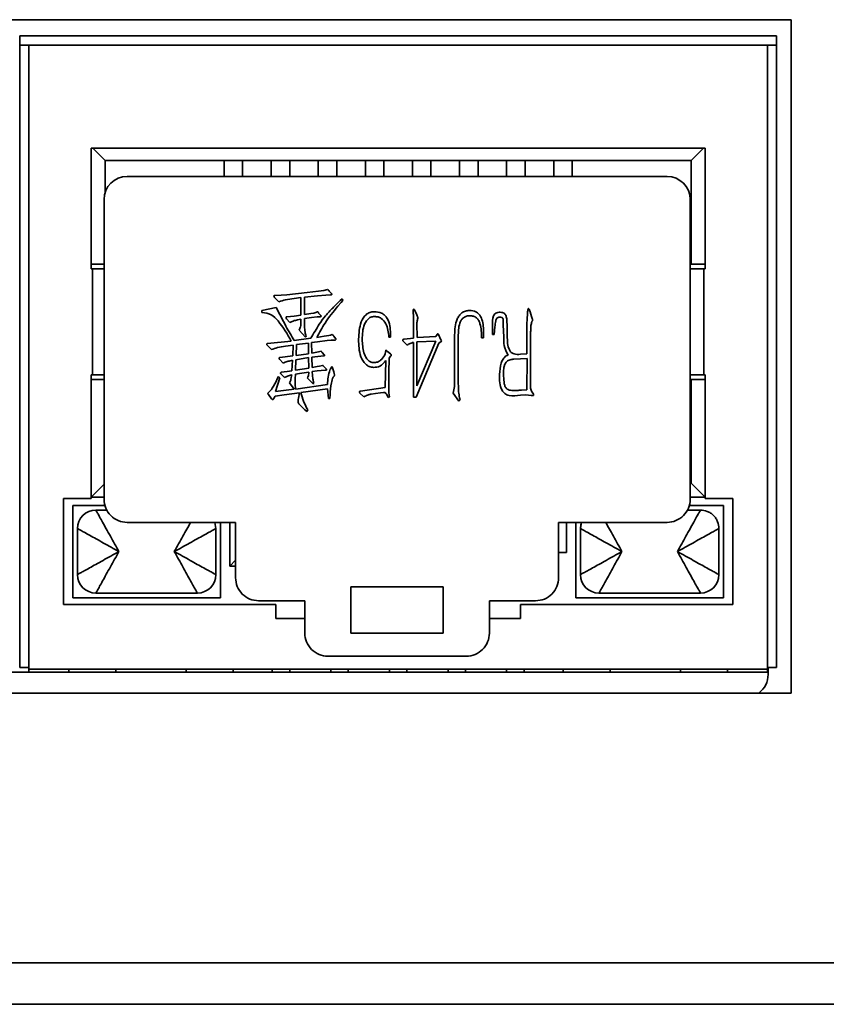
# Model space of a CAD drawing. Header units: millimetres. Extents: x 0 to 420, y 0 to 297.
# Tile 55 of 126: x 174 to 183, y 215 to 225. Entities that reach past the tile are written whole.
import ezdxf

# ---------------------------------------------------------------- set-up
doc = ezdxf.new("R2010")
doc.units = ezdxf.units.MM

msp = doc.modelspace()

# ---------------------------------------------------------------- linework, layer by layer
at = {"color": 7, "linetype": 'Continuous', "lineweight": 35}
for p, q in [((182.7269, 225.1849), (165.7269, 225.1849)), ((182.7269, 217.8849), (182.7269, 225.1849)), ((174.3686, 224.9099), (174.3686, 225.0099)), ((174.3686, 225.0099), (182.5686, 225.0099)), ((182.5686, 224.9099), (182.5686, 225.0099)), ((174.3686, 218.1599), (174.3686, 224.9099)), ((174.4686, 224.9099), (174.3686, 224.9099)), ((182.5686, 224.9099), (174.3686, 224.9099)), ((174.4686, 218.1599), (174.4686, 224.9099)), ((182.4686, 224.9099), (174.4686, 224.9099)), ((174.4686, 224.9099), (174.4686, 218.1433)), ((182.4686, 218.1433), (182.4686, 224.9099)), ((182.4686, 224.9099), (182.4686, 218.1599)), ((182.4686, 224.9099), (182.5686, 224.9099)), ((182.5686, 224.9099), (182.5686, 218.1599)), ((181.7936, 223.7933), (175.1436, 223.7933)), ((175.1436, 223.7933), (175.1436, 222.4849)), ((175.1601, 223.7933), (175.2936, 223.6599)), ((181.6436, 223.6599), (181.777, 223.7933)), ((181.7936, 222.4849), (181.7936, 223.7933)), ((181.7936, 223.7933), (181.7936, 222.5349)), ((175.2936, 223.3095), (175.2936, 223.6599)), ((175.2936, 223.6599), (181.6436, 223.6599)), ((176.5836, 223.6599), (176.5836, 223.4849)), ((176.7836, 223.4849), (176.7836, 223.6599)), ((177.0936, 223.6599), (177.0936, 223.4849)), ((177.2936, 223.4849), (177.2936, 223.6599)), ((177.6036, 223.6599), (177.6036, 223.4849)), ((177.8036, 223.4849), (177.8036, 223.6599)), ((178.1136, 223.6599), (178.1136, 223.4849)), ((178.3136, 223.4849), (178.3136, 223.6599)), ((178.6236, 223.6599), (178.6236, 223.4849)), ((178.8236, 223.4849), (178.8236, 223.6599)), ((179.1336, 223.6599), (179.1336, 223.4849)), ((179.3336, 223.4849), (179.3336, 223.6599)), ((179.6436, 223.6599), (179.6436, 223.4849)), ((179.8436, 223.4849), (179.8436, 223.6599)), ((180.1536, 223.6599), (180.1536, 223.4849)), ((180.3536, 223.4849), (180.3536, 223.6599)), ((181.6436, 223.6599), (181.6436, 222.5349)), ((181.6436, 222.5349), (181.6436, 223.6599)), ((181.3822, 223.4849), (175.5322, 223.4849)), ((175.2822, 223.2349), (175.2822, 219.9849)), ((181.6322, 219.9849), (181.6322, 223.2349)), ((175.2822, 222.5349), (175.1436, 222.5349)), ((175.1436, 222.4849), (175.1585, 222.4849)), ((175.1585, 221.3349), (175.1585, 222.4849)), ((175.1585, 222.4849), (175.2822, 222.4849)), ((181.6322, 222.4849), (181.7787, 222.4849)), ((181.7936, 222.5349), (181.6436, 222.5349)), ((181.6436, 222.5349), (181.6436, 222.5349)), ((181.7787, 222.4849), (181.7787, 221.3349)), ((181.7787, 222.4849), (181.7936, 222.4849)), ((181.7936, 222.5349), (181.7936, 222.4849)), ((177.663, 222.2506), (177.7048, 222.2606)), ((177.1755, 222.127), (177.1295, 222.1743)), ((177.1324, 222.1945), (177.2, 222.1988)), ((177.2, 222.1988), (177.2618, 222.2031)), ((177.2618, 222.2031), (177.4819, 222.2276)), ((177.4156, 222.173), (177.3408, 222.1628)), ((177.4156, 221.9832), (177.4156, 222.173)), ((177.594, 222.1903), (177.4546, 222.1758)), ((177.4546, 222.1758), (177.4546, 221.9902)), ((177.4819, 222.2276), (177.6055, 222.2433)), ((177.6847, 222.1988), (177.594, 222.1903)), ((177.6055, 222.2433), (177.663, 222.2506)), ((177.735, 222.2003), (177.6847, 222.1988)), ((177.7205, 222.2433), (177.7465, 222.2146)), ((177.8401, 222.1398), (177.8616, 222.1585)), ((177.8616, 222.1585), (177.8689, 222.1398)), ((176.9914, 222.0335), (177.1482, 222.0637)), ((177.8501, 222.1183), (177.8141, 222.078)), ((177.8689, 222.1398), (177.8501, 222.1183)), ((176.9929, 222.0119), (176.9914, 222.0335)), ((177.2948, 221.9026), (177.259, 221.9429)), ((177.2618, 221.9629), (177.3423, 221.9717)), ((177.3423, 221.9717), (177.4156, 221.9832)), ((177.4156, 221.9384), (177.3798, 221.9314)), ((177.4156, 221.8866), (177.4156, 221.9384)), ((177.4546, 221.9902), (177.5237, 221.9989)), ((177.5307, 221.9572), (177.4546, 221.9457)), ((177.4546, 221.9457), (177.4546, 221.8594)), ((177.5237, 221.9989), (177.5537, 222.0047)), ((177.5897, 221.9629), (177.5307, 221.9572)), ((177.5537, 222.0047), (177.5767, 222.0119)), ((177.6242, 221.9644), (177.5897, 221.9629)), ((177.607, 222.0047), (177.63, 221.9774)), ((178.6334, 221.7313), (178.6334, 221.9889)), ((178.6534, 222.0219), (178.6664, 221.9959)), ((178.6664, 221.9959), (178.6737, 221.9759)), ((179.8972, 222.019), (179.9145, 221.9672)), ((178.6722, 221.8911), (178.6737, 221.7385)), ((179.4915, 221.7716), (179.4915, 221.8724)), ((179.5175, 221.8536), (179.5102, 221.7716)), ((179.6123, 221.7428), (179.608, 221.8766)), ((179.6483, 221.8839), (179.6498, 221.8148)), ((179.8642, 221.5632), (179.8642, 221.9026)), ((177.3423, 221.7055), (177.5237, 221.7313)), ((177.4631, 221.7415), (177.3956, 221.8191)), ((177.4719, 221.7515), (177.4631, 221.7415)), ((177.5869, 221.74), (177.6675, 221.753)), ((177.6675, 221.753), (177.7178, 221.7616)), ((177.7178, 221.7616), (177.735, 221.7658)), ((177.735, 221.7658), (177.7551, 221.7716)), ((177.771, 221.753), (177.7911, 221.7285)), ((178.3841, 221.7428), (178.3683, 221.7428)), ((178.3856, 221.7831), (178.3841, 221.7428)), ((178.5326, 221.7198), (178.6334, 221.7313)), ((178.6737, 221.7385), (178.8765, 221.75)), ((178.8765, 221.75), (178.8908, 221.7716)), ((178.9053, 221.7703), (178.9326, 221.7155)), ((179.0798, 221.2668), (179.0798, 221.7688)), ((179.1201, 221.75), (179.1201, 221.2352)), ((179.392, 221.7371), (179.3732, 221.7371)), ((179.3933, 221.7731), (179.392, 221.7371)), ((179.3933, 221.8234), (179.3933, 221.7731)), ((179.5102, 221.7716), (179.4915, 221.7716)), ((179.6498, 221.8148), (179.6513, 221.7443)), ((179.9029, 221.7658), (179.9029, 221.2035)), ((177.0964, 221.6077), (177.0504, 221.6552)), ((177.0532, 221.6738), (177.3108, 221.7013)), ((177.3323, 221.6565), (177.2475, 221.645)), ((177.328, 221.5387), (177.3323, 221.6565)), ((177.3683, 221.6623), (177.3626, 221.5429)), ((177.4962, 221.6795), (177.3683, 221.6623)), ((177.4962, 221.5632), (177.4962, 221.6795)), ((177.5955, 221.694), (177.5307, 221.6868)), ((177.5307, 221.6868), (177.5322, 221.5702)), ((177.699, 221.707), (177.5955, 221.694)), ((177.7423, 221.7098), (177.699, 221.707)), ((177.7838, 221.7113), (177.7423, 221.7098)), ((178.5658, 221.6552), (178.5256, 221.6968)), ((178.5759, 221.6638), (178.5658, 221.6552)), ((178.6189, 221.6825), (178.5974, 221.6738)), ((178.6334, 221.0927), (178.6334, 221.6853)), ((178.9081, 221.6795), (178.6649, 221.0927)), ((178.6722, 221.2135), (178.875, 221.7013)), ((178.875, 221.7013), (178.6722, 221.691)), ((178.6722, 221.691), (178.6722, 221.2135)), ((178.9238, 221.6883), (178.9081, 221.6795)), ((178.9353, 221.691), (178.9238, 221.6883)), ((177.1885, 221.5229), (177.328, 221.5387)), ((177.4962, 221.5214), (177.3611, 221.4984)), ((177.3626, 221.5429), (177.4962, 221.5632)), ((177.4992, 221.4078), (177.4962, 221.5214)), ((177.5322, 221.5702), (177.5697, 221.576)), ((177.5997, 221.5344), (177.5322, 221.5257)), ((177.5322, 221.5257), (177.5364, 221.4149)), ((177.5697, 221.576), (177.6042, 221.5832)), ((177.6617, 221.5387), (177.5997, 221.5344)), ((177.6042, 221.5832), (177.633, 221.5905)), ((177.6445, 221.5775), (177.6675, 221.5517)), ((178.3193, 221.5429), (178.3295, 221.5632)), ((178.3295, 221.5632), (178.3323, 221.5817)), ((178.3538, 221.5875), (178.3841, 221.5632)), ((178.3711, 221.5142), (178.3683, 221.3603)), ((178.3871, 221.5357), (178.3711, 221.5142)), ((179.6383, 221.5402), (179.6598, 221.5487)), ((179.8654, 221.5099), (179.7231, 221.5042)), ((179.7936, 221.5574), (179.8642, 221.5632)), ((179.8642, 221.1705), (179.8654, 221.5099)), ((177.2215, 221.4609), (177.1827, 221.5027)), ((177.3251, 221.4941), (177.2978, 221.4869)), ((177.3178, 221.3791), (177.3251, 221.4941)), ((177.3611, 221.4984), (177.3553, 221.3848)), ((177.3553, 221.3848), (177.4992, 221.4078)), ((177.5364, 221.4149), (177.5912, 221.4236)), ((177.5912, 221.4236), (177.6157, 221.4279)), ((177.6157, 221.4279), (177.6502, 221.4366)), ((177.6573, 221.4309), (177.6875, 221.3991)), ((177.758, 221.4106), (177.771, 221.3661)), ((178.3295, 221.1962), (178.3338, 221.4884)), ((175.1436, 221.3349), (175.1436, 219.9933)), ((175.1585, 221.3349), (175.1436, 221.3349)), ((175.2822, 221.3349), (175.1585, 221.3349)), ((177.187, 221.3013), (177.141, 221.1532)), ((177.1712, 221.3158), (177.187, 221.3013)), ((177.2373, 221.3043), (177.197, 221.3458)), ((177.2028, 221.3618), (177.2675, 221.3718)), ((177.2675, 221.3718), (177.3178, 221.3791)), ((177.3063, 221.2855), (177.3108, 221.3056)), ((177.3108, 221.3056), (177.315, 221.3343)), ((177.3553, 221.3401), (177.3538, 221.2913)), ((177.3984, 221.3473), (177.3553, 221.3401)), ((177.4992, 221.3631), (177.3984, 221.3473)), ((177.5467, 221.2352), (177.4862, 221.2985)), ((177.4992, 221.3473), (177.4992, 221.3631)), ((177.5927, 221.3776), (177.5364, 221.3718)), ((177.5364, 221.3718), (177.5394, 221.3273)), ((177.6357, 221.3818), (177.5927, 221.3776)), ((177.6818, 221.3848), (177.6357, 221.3818)), ((178.3683, 221.3603), (178.3668, 221.2495)), ((181.7787, 221.3349), (181.6322, 221.3349)), ((181.7936, 221.3349), (181.7787, 221.3349)), ((181.7936, 219.9933), (181.7936, 221.3349)), ((181.7936, 221.3349), (181.7936, 221.2849)), ((175.1436, 221.2849), (175.2822, 221.2849)), ((177.3423, 221.179), (177.292, 221.2495)), ((177.305, 221.274), (177.3063, 221.2855)), ((177.3596, 221.1805), (177.7033, 221.2295)), ((177.5552, 221.2423), (177.5467, 221.2352)), ((178.0619, 221.159), (178.3295, 221.1962)), ((181.6436, 221.2849), (181.6436, 220.1599)), ((181.7936, 221.2849), (181.6436, 221.2849)), ((181.6436, 220.1599), (181.6436, 221.2849)), ((181.6436, 221.2849), (181.6436, 221.2849)), ((181.7936, 221.2849), (181.7936, 220.0099)), ((177.0964, 221.0754), (177.0634, 221.1202)), ((177.1352, 221.1029), (177.1194, 221.0727)), ((177.2345, 221.1172), (177.1352, 221.1029)), ((177.141, 221.1532), (177.3423, 221.179)), ((177.3999, 221.1387), (177.2345, 221.1172)), ((177.3883, 221.0812), (177.3999, 221.1387)), ((177.7048, 221.1835), (177.4129, 221.1417)), ((177.7078, 221.1517), (177.7048, 221.1835)), ((177.7105, 221.1157), (177.7078, 221.1517)), ((177.7148, 221.0769), (177.7105, 221.1157)), ((177.7308, 221.1202), (177.7293, 221.0769)), ((178.0964, 221.0942), (178.0547, 221.1359)), ((178.1094, 221.1029), (178.0964, 221.0942)), ((178.1482, 221.1187), (178.1267, 221.1099)), ((178.223, 221.1317), (178.1755, 221.1259)), ((178.279, 221.1402), (178.223, 221.1317)), ((178.3093, 221.1417), (178.279, 221.1402)), ((178.3353, 221.133), (178.3266, 221.1445)), ((178.3741, 221.0957), (178.3596, 221.0899)), ((178.3683, 221.1402), (178.3741, 221.0957)), ((178.6649, 221.0927), (178.6334, 221.0927)), ((179.1273, 221.0482), (179.064, 221.1359)), ((179.1331, 221.0857), (179.1388, 221.0626)), ((179.8497, 221.1187), (179.7936, 221.1144)), ((179.8036, 221.1675), (179.8642, 221.1705)), ((179.8799, 221.1144), (179.8497, 221.1187)), ((179.9102, 221.1114), (179.8799, 221.1144)), ((179.913, 221.159), (179.9274, 221.1374)), ((177.4201, 220.9921), (177.3941, 221.0194)), ((177.4574, 220.9561), (177.4201, 220.9921)), ((177.4761, 220.9776), (177.4891, 220.9533)), ((177.7293, 221.0769), (177.7148, 221.0769)), ((179.1388, 221.0626), (179.1273, 221.0482)), ((177.4776, 220.9361), (177.4574, 220.9561)), ((177.4891, 220.9533), (177.4776, 220.9361)), ((175.1436, 220.0099), (175.2822, 220.1485)), ((181.6436, 220.1599), (181.6322, 220.1599)), ((181.7936, 220.0099), (181.6436, 220.1599)), ((175.1436, 219.9933), (174.8436, 219.9933)), ((174.8436, 219.9933), (174.8436, 218.8433)), ((175.2912, 219.9183), (174.9436, 219.9183)), ((174.9436, 219.9183), (174.9436, 218.9183)), ((175.1436, 220.0099), (175.2822, 220.0099)), ((181.9936, 219.9183), (181.6232, 219.9183)), ((181.7936, 220.0099), (181.6322, 220.0099)), ((181.7936, 220.0099), (181.7936, 219.9933)), ((182.0936, 219.9933), (181.7936, 219.9933)), ((181.9936, 218.9183), (181.9936, 219.9183)), ((182.0936, 218.8433), (182.0936, 219.9933)), ((175.311, 219.8683), (175.1936, 219.8683)), ((181.6033, 219.8683), (181.7436, 219.8683)), ((175.5322, 219.7349), (176.7072, 219.7349)), ((176.4936, 219.6683), (176.4809, 219.7349)), ((176.5436, 218.9183), (176.5436, 219.7349)), ((176.6436, 219.7349), (176.6436, 219.2599)), ((176.7072, 219.7349), (176.7072, 219.1349)), ((180.2072, 219.7349), (181.3822, 219.7349)), ((180.2072, 219.1349), (180.2072, 219.7349)), ((180.2936, 219.4099), (180.2936, 219.7349)), ((180.3936, 219.7349), (180.3936, 218.9183)), ((174.9936, 219.1683), (174.9936, 219.6683)), ((176.4936, 219.6683), (176.4936, 219.1683)), ((180.4436, 219.1683), (180.4436, 219.6683)), ((181.9436, 219.6683), (181.9436, 219.1683)), ((180.2072, 219.4099), (180.2936, 219.4099)), ((176.6436, 219.2599), (176.7072, 219.3235)), ((176.6436, 219.2599), (176.7072, 219.2599)), ((176.2936, 218.9683), (175.1936, 218.9683)), ((177.9572, 219.0349), (177.9572, 218.5349)), ((178.9572, 219.0349), (177.9572, 219.0349)), ((178.9572, 218.5349), (178.9572, 219.0349)), ((181.7436, 218.9683), (180.6436, 218.9683)), ((174.8436, 218.8433), (177.1436, 218.8433)), ((174.9436, 218.9183), (176.5436, 218.9183)), ((176.9572, 218.8849), (177.4572, 218.8849)), ((177.1436, 218.8433), (177.1436, 218.6933)), ((177.4572, 218.8849), (177.4572, 218.5349)), ((179.4572, 218.8849), (179.9572, 218.8849)), ((179.4572, 218.5349), (179.4572, 218.8849)), ((179.7936, 218.6933), (179.7936, 218.8433)), ((179.7936, 218.8433), (182.0936, 218.8433)), ((180.3936, 218.9183), (181.9936, 218.9183)), ((177.1436, 218.6933), (177.4572, 218.6933)), ((179.4572, 218.6933), (179.7936, 218.6933)), ((177.9572, 218.5349), (178.9572, 218.5349)), ((177.7072, 218.2849), (179.2072, 218.2849)), ((165.9769, 218.1099), (182.4769, 218.1099)), ((174.3686, 218.1599), (174.3686, 218.1599)), ((174.4686, 218.1599), (174.3686, 218.1599)), ((174.4686, 218.1433), (174.4686, 218.1599)), ((174.4686, 218.1433), (182.4686, 218.1433)), ((174.4686, 218.1099), (174.4686, 218.1433)), ((174.9011, 218.1433), (174.9011, 218.1099)), ((175.4111, 218.1099), (175.4111, 218.1433)), ((176.1711, 218.1433), (176.1711, 218.1099)), ((176.6811, 218.1099), (176.6811, 218.1433)), ((177.1036, 218.1099), (177.1036, 218.1433)), ((177.2936, 218.1433), (177.2936, 218.1099)), ((177.7386, 218.1099), (177.7386, 218.1433)), ((177.9286, 218.1433), (177.9286, 218.1099)), ((178.3736, 218.1099), (178.3736, 218.1433)), ((178.5636, 218.1433), (178.5636, 218.1099)), ((179.0086, 218.1099), (179.0086, 218.1433)), ((179.1986, 218.1433), (179.1986, 218.1099)), ((179.6436, 218.1099), (179.6436, 218.1433)), ((179.8336, 218.1433), (179.8336, 218.1099)), ((180.2561, 218.1433), (180.2561, 218.1099)), ((180.7661, 218.1099), (180.7661, 218.1433)), ((181.5261, 218.1433), (181.5261, 218.1099)), ((182.0361, 218.1099), (182.0361, 218.1433)), ((182.4686, 218.1599), (182.5686, 218.1599)), ((182.4686, 218.1099), (182.4686, 218.1433)), ((182.4769, 218.0849), (182.4769, 218.1599)), ((165.7269, 217.8849), (182.7269, 217.8849)), ((203.4519, 214.9599), (81.8518, 214.9599)), ((203.4519, 214.5099), (81.8518, 214.5099))]:
    msp.add_line(p, q, dxfattribs=at)
at = {"color": 8, "linetype": 'Continuous', "lineweight": 35}
msp.add_line((180.4563, 219.7349), (180.4436, 219.6683), dxfattribs=at)
at = {"color": 7, "linetype": 'Continuous', "lineweight": 35, "flags": 128}
msp.add_lwpolyline([(180.455, 219.7349), (180.4474, 219.7073), (180.4436, 219.6683)], dxfattribs=at)
at = {"color": 7, "linetype": 'Continuous', "lineweight": 35}
for centre, radius, start, end in [((175.5322, 223.2349), 0.25, 90, 179.99999), ((175.5322, 223.2349), 0.25, 90, 179.99999), ((181.3822, 223.2349), 0.25, 0.00001, 90), ((175.5322, 219.9849), 0.25, 179.99999, 270), ((175.5322, 219.9849), 0.25, 179.99999, 270), ((181.3822, 219.9849), 0.25, 270, 0.00001), ((175.1936, 219.6683), 0.2, 90, 179.99999), ((175.1936, 219.6683), 0.2, 90, 179.99999), ((175.1936, 219.1683), 0.2, 180.00001, 270), ((175.1936, 219.1683), 0.2, 180.00001, 270), ((176.2936, 219.1683), 0.2, 270, 359.99999), ((180.6436, 219.1683), 0.2, 180.00001, 270), ((180.6436, 219.1683), 0.2, 180.00001, 270), ((181.7436, 219.1683), 0.2, 270, 359.99999), ((176.9572, 219.1349), 0.25, 179.99999, 270), ((176.9572, 219.1349), 0.25, 179.99999, 270), ((179.9572, 219.1349), 0.25, 270, 0.00001), ((177.7072, 218.5349), 0.25, 179.99999, 270), ((177.7072, 218.5349), 0.25, 179.99999, 270), ((179.2072, 218.5349), 0.25, 270, 0.00001), ((182.2269, 218.0849), 0.25, 306.8699, 0)]:
    msp.add_arc(centre, radius, start, end, dxfattribs=at)
for points, knots in [([(177.7048, 222.2606), (177.7079, 222.2576), (177.7136, 222.2522), (177.7184, 222.246), (177.7205, 222.2433)], [0, 0, 0, 0, 0.55911605, 1, 1, 1, 1]), ([(177.1295, 222.1743), (177.128, 222.1761), (177.125, 222.1798), (177.1225, 222.1854), (177.1232, 222.1902), (177.1253, 222.1933), (177.1288, 222.1945), (177.1312, 222.1945), (177.1324, 222.1945)], [0, 0, 0, 0, 0.2485169, 0.4983012, 0.6240943, 0.7488669, 0.8690538, 1, 1, 1, 1]), ([(177.1295, 222.1743), (177.128, 222.1761), (177.125, 222.1798), (177.1225, 222.1854), (177.1232, 222.1902), (177.1253, 222.1933), (177.1288, 222.1945), (177.1312, 222.1945), (177.1324, 222.1945)], [0, 0, 0, 0, 0.2485169, 0.4983012, 0.6240943, 0.7488669, 0.8690538, 1, 1, 1, 1]), ([(177.3408, 222.1628), (177.3093, 222.1589), (177.253, 222.1521), (177.1991, 222.1347), (177.1755, 222.127)], [0, 0, 0, 0, 0.5607217, 1, 1, 1, 1]), ([(177.7465, 222.2146), (177.7473, 222.2137), (177.7488, 222.2121), (177.7503, 222.2093), (177.7503, 222.2065), (177.7493, 222.2041), (177.7472, 222.2027), (177.7425, 222.2011), (177.7383, 222.2006), (177.735, 222.2003)], [0, 0, 0, 0, 0.12865076, 0.25072682, 0.34575824, 0.43868831, 0.53034087, 0.62763905, 1, 1, 1, 1]), ([(177.1482, 222.0637), (177.1824, 221.9957), (177.2435, 221.8744), (177.3121, 221.7571), (177.3423, 221.7055)], [0, 0, 0, 0, 0.5600379, 1, 1, 1, 1]), ([(177.5237, 221.7313), (177.5528, 221.7825), (177.6007, 221.8668), (177.6801, 221.9764), (177.7588, 222.0595), (177.813, 222.113), (177.8401, 222.1398)], [0, 0, 0, 0, 0.3400237, 0.5599614, 0.7799814, 1, 1, 1, 1]), ([(177.8141, 222.078), (177.7659, 222.0187), (177.6798, 221.913), (177.6153, 221.7929), (177.5869, 221.74)], [0, 0, 0, 0, 0.5599453, 1, 1, 1, 1]), ([(178.6334, 221.9889), (178.6327, 222.0045), (178.6319, 222.022), (178.6328, 222.0406), (178.6335, 222.0444), (178.6349, 222.0469), (178.6373, 222.0473), (178.6386, 222.0467), (178.6391, 222.0464)], [0, 0, 0, 0, 0.7502745, 0.843325, 0.8909922, 0.9369901, 0.9687308, 1, 1, 1, 1]), ([(178.6391, 222.0464), (178.6413, 222.0448), (178.6456, 222.0414), (178.6493, 222.0323), (178.6519, 222.0258), (178.6534, 222.0219)], [0, 0, 0, 0, 0.2758442, 0.5606086, 1, 1, 1, 1]), ([(179.8642, 221.9026), (179.8658, 221.9282), (179.8682, 221.9666), (179.8704, 222.0114), (179.8729, 222.0337), (179.875, 222.0447), (179.8765, 222.0501), (179.8773, 222.0527), (179.8782, 222.0536), (179.879, 222.0538), (179.8795, 222.0536), (179.8799, 222.0535)], [0, 0, 0, 0, 0.499728, 0.749657, 0.8742766, 0.9371724, 0.9677564, 0.984896, 0.9884801, 0.9919077, 1, 1, 1, 1]), ([(179.8799, 222.0535), (179.8829, 222.0513), (179.8891, 222.0469), (179.894, 222.0341), (179.896, 222.0247), (179.8972, 222.019)], [0, 0, 0, 0, 0.2740582, 0.5568608, 1, 1, 1, 1]), ([(177.3108, 221.7013), (177.2672, 221.7755), (177.2066, 221.8787), (177.0966, 221.9965), (177.0276, 222.0068), (176.9929, 222.0119)], [0, 0, 0, 0, 0.5613462, 0.7797061, 1, 1, 1, 1]), ([(177.259, 221.9429), (177.2565, 221.9467), (177.2534, 221.9514), (177.2539, 221.9581), (177.2554, 221.9611), (177.2585, 221.9627), (177.2606, 221.9628), (177.2618, 221.9629)], [0, 0, 0, 0, 0.4963811, 0.6231728, 0.7500161, 0.8696383, 1, 1, 1, 1]), ([(177.5767, 222.0119), (177.5827, 222.0135), (177.5895, 222.0152), (177.597, 222.0173), (177.6004, 222.0166), (177.602, 222.0105), (177.605, 222.007), (177.607, 222.0047)], [0, 0, 0, 0, 0.4983012, 0.5622275, 0.6203882, 0.7530256, 1, 1, 1, 1]), ([(177.63, 221.9774), (177.6309, 221.976), (177.6324, 221.9737), (177.6339, 221.9711), (177.6344, 221.9693), (177.6339, 221.9679), (177.6327, 221.9669), (177.631, 221.9659), (177.6281, 221.9649), (177.6257, 221.9646), (177.6242, 221.9644)], [0, 0, 0, 0, 0.2449795, 0.3789083, 0.4388186, 0.4947618, 0.5744502, 0.6597156, 0.7855026, 1, 1, 1, 1]), ([(178.0404, 221.7213), (178.0432, 221.7852), (178.0474, 221.881), (178.1054, 221.9788), (178.1592, 222.0158), (178.1912, 222.0171), (178.2072, 222.0177)], [0, 0, 0, 0, 0.500217, 0.7499064, 0.8747199, 1, 1, 1, 1]), ([(178.0404, 221.7213), (178.0432, 221.7852), (178.0474, 221.881), (178.1054, 221.9788), (178.1592, 222.0158), (178.1912, 222.0171), (178.2072, 222.0177)], [0, 0, 0, 0, 0.500217, 0.7499064, 0.8747199, 1, 1, 1, 1]), ([(178.213, 221.9659), (178.1988, 221.9653), (178.1705, 221.9641), (178.1256, 221.9276), (178.0802, 221.8391), (178.0796, 221.7547), (178.0792, 221.6983)], [0, 0, 0, 0, 0.1250588, 0.2499132, 0.4989337, 1, 1, 1, 1]), ([(178.2072, 222.0177), (178.2359, 222.0165), (178.2792, 222.0147), (178.3247, 221.9796), (178.3599, 221.9357), (178.3825, 221.8671), (178.3846, 221.8111), (178.3856, 221.7831)], [0, 0, 0, 0, 0.2484346, 0.3738301, 0.4993818, 0.7491415, 1, 1, 1, 1]), ([(178.3683, 221.7428), (178.3628, 221.7938), (178.3546, 221.8703), (178.2974, 221.9421), (178.251, 221.9644), (178.2257, 221.9654), (178.213, 221.9659)], [0, 0, 0, 0, 0.4997648, 0.7493732, 0.8745029, 1, 1, 1, 1]), ([(178.6737, 221.9759), (178.6758, 221.9715), (178.6801, 221.9626), (178.6822, 221.9461), (178.6761, 221.9292), (178.6725, 221.9103), (178.6723, 221.8975), (178.6722, 221.8911)], [0, 0, 0, 0, 0.1705345, 0.3379988, 0.5587497, 0.7793387, 1, 1, 1, 1]), ([(179.0798, 221.7688), (179.0825, 221.8272), (179.0858, 221.9002), (179.128, 221.9758), (179.1575, 222.0076), (179.1962, 222.0289), (179.225, 222.0309), (179.2394, 222.032)], [0, 0, 0, 0, 0.4992196, 0.6246583, 0.7496913, 0.8749642, 1, 1, 1, 1]), ([(179.2466, 221.9759), (179.2343, 221.9752), (179.2097, 221.9737), (179.1774, 221.955), (179.1495, 221.9302), (179.1216, 221.8609), (179.1208, 221.7993), (179.1201, 221.75)], [0, 0, 0, 0, 0.1247309, 0.2499397, 0.3747824, 0.499697, 1, 1, 1, 1]), ([(179.2394, 222.032), (179.2645, 222.0304), (179.3023, 222.0281), (179.3414, 221.9965), (179.3855, 221.937), (179.3898, 221.8738), (179.3933, 221.8234)], [0, 0, 0, 0, 0.2491271, 0.3749091, 0.5009317, 1, 1, 1, 1]), ([(179.3732, 221.7371), (179.3711, 221.7879), (179.3685, 221.8516), (179.3433, 221.9235), (179.3195, 221.9543), (179.2843, 221.971), (179.2592, 221.9743), (179.2466, 221.9759)], [0, 0, 0, 0, 0.5001136, 0.6254344, 0.749734, 0.8749441, 1, 1, 1, 1]), ([(179.4915, 221.8724), (179.4895, 221.9076), (179.487, 221.9515), (179.5143, 221.9961), (179.5446, 222.0143), (179.5706, 222.0129), (179.588, 222.0119)], [0, 0, 0, 0, 0.5003867, 0.6252717, 0.7502871, 1, 1, 1, 1]), ([(179.5678, 221.9587), (179.5622, 221.9589), (179.5511, 221.9593), (179.5321, 221.946), (179.5215, 221.9074), (179.5191, 221.8752), (179.5175, 221.8536)], [0, 0, 0, 0, 0.1250407, 0.2494545, 0.4985192, 1, 1, 1, 1]), ([(179.608, 221.8766), (179.6076, 221.8946), (179.6071, 221.9171), (179.604, 221.9443), (179.5918, 221.9596), (179.5774, 221.959), (179.5678, 221.9587)], [0, 0, 0, 0, 0.5011922, 0.628132, 0.7506325, 1, 1, 1, 1]), ([(179.588, 222.0119), (179.5945, 222.0111), (179.6076, 222.0093), (179.6304, 221.9945), (179.6465, 221.9489), (179.6476, 221.9099), (179.6483, 221.8839)], [0, 0, 0, 0, 0.1250682, 0.249782, 0.498588, 1, 1, 1, 1]), ([(179.9145, 221.9672), (179.9169, 221.9603), (179.9203, 221.9506), (179.9244, 221.9384), (179.9263, 221.9266), (179.9182, 221.915), (179.9114, 221.8908), (179.9049, 221.8564), (179.9046, 221.8111), (179.9035, 221.7809), (179.9029, 221.7658)], [0, 0, 0, 0, 0.1067334, 0.1485594, 0.1900852, 0.2740697, 0.3399975, 0.5597092, 0.779852, 1, 1, 1, 1]), ([(177.3798, 221.9314), (177.3635, 221.9274), (177.3342, 221.9204), (177.3069, 221.9081), (177.2948, 221.9026)], [0, 0, 0, 0, 0.5597463, 1, 1, 1, 1]), ([(177.3956, 221.8191), (177.4018, 221.831), (177.4129, 221.8523), (177.4148, 221.8761), (177.4156, 221.8866)], [0, 0, 0, 0, 0.56038069, 1, 1, 1, 1]), ([(177.3956, 221.8191), (177.4018, 221.831), (177.4129, 221.8523), (177.4148, 221.8761), (177.4156, 221.8866)], [0, 0, 0, 0, 0.56038069, 1, 1, 1, 1]), ([(177.4546, 221.8594), (177.4557, 221.8389), (177.4578, 221.8023), (177.4676, 221.7671), (177.4719, 221.7515)], [0, 0, 0, 0, 0.5597688, 1, 1, 1, 1]), ([(177.7551, 221.7716), (177.7584, 221.7684), (177.7643, 221.7627), (177.769, 221.756), (177.771, 221.753)], [0, 0, 0, 0, 0.5570905, 1, 1, 1, 1]), ([(177.7911, 221.7285), (177.7919, 221.7278), (177.7934, 221.7264), (177.7952, 221.7237), (177.7954, 221.7205), (177.7941, 221.7165), (177.79, 221.7127), (177.7859, 221.7117), (177.7838, 221.7113)], [0, 0, 0, 0, 0.1289651, 0.2502241, 0.3748084, 0.5029752, 0.749994, 1, 1, 1, 1]), ([(178.203, 221.4149), (178.1867, 221.4162), (178.1542, 221.419), (178.1024, 221.4601), (178.0423, 221.5579), (178.0412, 221.6558), (178.0404, 221.7213)], [0, 0, 0, 0, 0.1251977, 0.2503977, 0.4994731, 1, 1, 1, 1]), ([(178.203, 221.4149), (178.1867, 221.4162), (178.1542, 221.419), (178.1024, 221.4601), (178.0423, 221.5579), (178.0412, 221.6558), (178.0404, 221.7213)], [0, 0, 0, 0, 0.1251977, 0.2503977, 0.4994731, 1, 1, 1, 1]), ([(178.5256, 221.6968), (178.5237, 221.6989), (178.5201, 221.7032), (178.5185, 221.7107), (178.5207, 221.716), (178.5253, 221.7197), (178.5297, 221.7197), (178.5326, 221.7198)], [0, 0, 0, 0, 0.2512578, 0.499316, 0.625323, 0.7490568, 1, 1, 1, 1]), ([(178.5256, 221.6968), (178.5237, 221.6989), (178.5201, 221.7032), (178.5185, 221.7107), (178.5207, 221.716), (178.5253, 221.7197), (178.5297, 221.7197), (178.5326, 221.7198)], [0, 0, 0, 0, 0.2512578, 0.499316, 0.625323, 0.7490568, 1, 1, 1, 1]), ([(178.8908, 221.7716), (178.8916, 221.7734), (178.8927, 221.7761), (178.8951, 221.7785), (178.8966, 221.7794), (178.8975, 221.7797), (178.8987, 221.7797), (178.9, 221.7786), (178.9013, 221.7768), (178.9032, 221.7741), (178.9045, 221.7717), (178.9053, 221.7703)], [0, 0, 0, 0, 0.2451388, 0.3784573, 0.4222361, 0.4622146, 0.4989222, 0.5730066, 0.6588563, 0.7889828, 1, 1, 1, 1]), ([(179.6598, 221.5487), (179.6424, 221.5827), (179.6112, 221.644), (179.612, 221.7124), (179.6123, 221.7428)], [0, 0, 0, 0, 0.5560421, 1, 1, 1, 1]), ([(179.6513, 221.7443), (179.6521, 221.6966), (179.6531, 221.637), (179.6906, 221.5753), (179.7347, 221.5546), (179.77, 221.5563), (179.7936, 221.5574)], [0, 0, 0, 0, 0.4997562, 0.6249674, 0.7495167, 1, 1, 1, 1]), ([(177.0504, 221.6552), (177.0492, 221.6569), (177.0468, 221.6602), (177.0451, 221.6652), (177.0456, 221.6694), (177.0471, 221.6723), (177.05, 221.6736), (177.0521, 221.6737), (177.0532, 221.6738)], [0, 0, 0, 0, 0.2492977, 0.4966737, 0.6251406, 0.7500394, 0.8686343, 1, 1, 1, 1]), ([(177.0504, 221.6552), (177.0492, 221.6569), (177.0468, 221.6602), (177.0451, 221.6652), (177.0456, 221.6694), (177.0471, 221.6723), (177.05, 221.6736), (177.0521, 221.6737), (177.0532, 221.6738)], [0, 0, 0, 0, 0.2492977, 0.4966737, 0.6251406, 0.7500394, 0.8686343, 1, 1, 1, 1]), ([(177.2475, 221.645), (177.2186, 221.6409), (177.1669, 221.6337), (177.1179, 221.6156), (177.0964, 221.6077)], [0, 0, 0, 0, 0.5601607, 1, 1, 1, 1]), ([(178.0792, 221.6983), (178.083, 221.6504), (178.0888, 221.5785), (178.1281, 221.5021), (178.1672, 221.4723), (178.1911, 221.4685), (178.203, 221.4666)], [0, 0, 0, 0, 0.5005236, 0.7500562, 0.8751065, 1, 1, 1, 1]), ([(178.5974, 221.6738), (178.5932, 221.6723), (178.5857, 221.6696), (178.5789, 221.6655), (178.5759, 221.6638)], [0, 0, 0, 0, 0.5605906, 1, 1, 1, 1]), ([(178.6334, 221.6853), (178.6306, 221.6853), (178.6255, 221.6854), (178.6209, 221.6834), (178.6189, 221.6825)], [0, 0, 0, 0, 0.5604937, 1, 1, 1, 1]), ([(178.9326, 221.7155), (178.9344, 221.7111), (178.9377, 221.7031), (178.9361, 221.6947), (178.9353, 221.691)], [0, 0, 0, 0, 0.5626202, 1, 1, 1, 1]), ([(177.1827, 221.5027), (177.1814, 221.5045), (177.1788, 221.5082), (177.1782, 221.5141), (177.1798, 221.5184), (177.1819, 221.5211), (177.1851, 221.5225), (177.1873, 221.5228), (177.1885, 221.5229)], [0, 0, 0, 0, 0.2501864, 0.4972702, 0.6254563, 0.7504224, 0.871984, 1, 1, 1, 1]), ([(177.1827, 221.5027), (177.1814, 221.5045), (177.1788, 221.5082), (177.1782, 221.5141), (177.1798, 221.5184), (177.1819, 221.5211), (177.1851, 221.5225), (177.1873, 221.5228), (177.1885, 221.5229)], [0, 0, 0, 0, 0.2501851, 0.4972675, 0.6254529, 0.7504183, 0.8719167, 1, 1, 1, 1]), ([(177.633, 221.5905), (177.6353, 221.5882), (177.6395, 221.5842), (177.6429, 221.5795), (177.6445, 221.5775)], [0, 0, 0, 0, 0.5590915, 1, 1, 1, 1]), ([(177.6675, 221.5517), (177.6688, 221.5504), (177.6708, 221.5485), (177.672, 221.5455), (177.6721, 221.5436), (177.6715, 221.5418), (177.6694, 221.5402), (177.6659, 221.539), (177.6633, 221.5388), (177.6617, 221.5387)], [0, 0, 0, 0, 0.2484947, 0.3763421, 0.4395219, 0.499701, 0.6397374, 0.7826914, 1, 1, 1, 1]), ([(178.203, 221.4666), (178.2166, 221.4679), (178.244, 221.4704), (178.2871, 221.4963), (178.3071, 221.5252), (178.3193, 221.5429)], [0, 0, 0, 0, 0.2801986, 0.5610588, 1, 1, 1, 1]), ([(178.3323, 221.5817), (178.3331, 221.587), (178.3339, 221.5933), (178.3344, 221.6), (178.3351, 221.6013), (178.336, 221.6016), (178.339, 221.6009), (178.3422, 221.5974), (178.3478, 221.593), (178.3515, 221.5896), (178.3538, 221.5875)], [0, 0, 0, 0, 0.3722179, 0.4398606, 0.4542626, 0.4681151, 0.5011344, 0.6570917, 0.7803338, 1, 1, 1, 1]), ([(178.3841, 221.5632), (178.3866, 221.5608), (178.3901, 221.5575), (178.3939, 221.5526), (178.3945, 221.5447), (178.3903, 221.5397), (178.3871, 221.5357)], [0, 0, 0, 0, 0.3129138, 0.4403138, 0.5580986, 1, 1, 1, 1]), ([(179.5678, 221.3388), (179.5701, 221.3801), (179.5734, 221.4378), (179.6022, 221.5073), (179.6263, 221.5293), (179.6383, 221.5402)], [0, 0, 0, 0, 0.5607356, 0.7820894, 1, 1, 1, 1]), ([(177.2978, 221.4869), (177.2832, 221.4832), (177.257, 221.4765), (177.2324, 221.4657), (177.2215, 221.4609)], [0, 0, 0, 0, 0.560139, 1, 1, 1, 1]), ([(177.6502, 221.4366), (177.6518, 221.4359), (177.6547, 221.4346), (177.6565, 221.432), (177.6573, 221.4309)], [0, 0, 0, 0, 0.5534275, 1, 1, 1, 1]), ([(177.7033, 221.2295), (177.7071, 221.2837), (177.7113, 221.3447), (177.7366, 221.4031), (177.7422, 221.4137), (177.7461, 221.4184), (177.7487, 221.4205), (177.7507, 221.4213), (177.7526, 221.4207), (177.7544, 221.4194), (177.7567, 221.4161), (177.7575, 221.4128), (177.758, 221.4106)], [0, 0, 0, 0, 0.74907426, 0.84299987, 0.89002513, 0.91616531, 0.92693902, 0.9371078, 0.9449097, 0.95300291, 0.96869744, 1, 1, 1, 1]), ([(178.3338, 221.4884), (178.3146, 221.4647), (178.2802, 221.4223), (178.2266, 221.4171), (178.203, 221.4149)], [0, 0, 0, 0, 0.5601682, 1, 1, 1, 1]), ([(179.7231, 221.5042), (179.7092, 221.5031), (179.6813, 221.5011), (179.6422, 221.4817), (179.6199, 221.4445), (179.604, 221.3621), (179.6118, 221.2923), (179.6181, 221.2365)], [0, 0, 0, 0, 0.1253894, 0.2501798, 0.3744775, 0.4998528, 1, 1, 1, 1]), ([(177.0634, 221.1202), (177.0619, 221.1221), (177.0589, 221.1258), (177.0574, 221.1335), (177.0615, 221.1398), (177.0711, 221.1504), (177.0939, 221.1719), (177.1314, 221.2283), (177.1553, 221.2808), (177.1712, 221.3158)], [0, 0, 0, 0, 0.0313069, 0.0624397, 0.0935084, 0.12478, 0.2497993, 0.4997005, 1, 1, 1, 1]), ([(177.0634, 221.1202), (177.0619, 221.1221), (177.0589, 221.1258), (177.0574, 221.1335), (177.0615, 221.1398), (177.0711, 221.1504), (177.0939, 221.1719), (177.1314, 221.2283), (177.1553, 221.2808), (177.1712, 221.3158)], [0, 0, 0, 0, 0.0313069, 0.0624397, 0.0935084, 0.12478, 0.2497993, 0.4997005, 1, 1, 1, 1]), ([(177.197, 221.3458), (177.1963, 221.3474), (177.1948, 221.3505), (177.1953, 221.3549), (177.1964, 221.3582), (177.1978, 221.3604), (177.2002, 221.3614), (177.2019, 221.3617), (177.2028, 221.3618)], [0, 0, 0, 0, 0.2486252, 0.4970008, 0.6277377, 0.7498142, 0.8693896, 1, 1, 1, 1]), ([(177.197, 221.3458), (177.1963, 221.3474), (177.1948, 221.3505), (177.1953, 221.3549), (177.1964, 221.3582), (177.1978, 221.3604), (177.2002, 221.3614), (177.2019, 221.3617), (177.2028, 221.3618)], [0, 0, 0, 0, 0.2486252, 0.4970008, 0.6277377, 0.7498142, 0.8693896, 1, 1, 1, 1]), ([(177.315, 221.3343), (177.2999, 221.3302), (177.2729, 221.3229), (177.2482, 221.31), (177.2373, 221.3043)], [0, 0, 0, 0, 0.5604505, 1, 1, 1, 1]), ([(177.4862, 221.2985), (177.4901, 221.3073), (177.4971, 221.3229), (177.4985, 221.3398), (177.4992, 221.3473)], [0, 0, 0, 0, 0.56006564, 1, 1, 1, 1]), ([(177.4862, 221.2985), (177.4901, 221.3073), (177.4971, 221.3229), (177.4985, 221.3398), (177.4992, 221.3473)], [0, 0, 0, 0, 0.56006564, 1, 1, 1, 1]), ([(177.5394, 221.3273), (177.5419, 221.3113), (177.5464, 221.2828), (177.5525, 221.2547), (177.5552, 221.2423)], [0, 0, 0, 0, 0.55995924, 1, 1, 1, 1]), ([(177.6875, 221.3991), (177.6889, 221.3977), (177.691, 221.3955), (177.6928, 221.3919), (177.693, 221.3887), (177.6905, 221.3866), (177.6868, 221.3851), (177.6838, 221.3849), (177.6818, 221.3848)], [0, 0, 0, 0, 0.2469563, 0.377795, 0.4986289, 0.6223518, 0.7530813, 1, 1, 1, 1]), ([(177.771, 221.3661), (177.773, 221.3557), (177.7752, 221.3439), (177.7807, 221.332), (177.7802, 221.3292), (177.7773, 221.3264), (177.7727, 221.319), (177.7561, 221.2948), (177.7385, 221.2261), (177.7339, 221.1626), (177.7308, 221.1202)], [0, 0, 0, 0, 0.1247336, 0.1411592, 0.148414, 0.1564654, 0.1876647, 0.2501842, 0.4999293, 1, 1, 1, 1]), ([(179.7936, 221.1144), (179.7517, 221.1073), (179.6933, 221.0975), (179.6232, 221.1277), (179.5649, 221.2005), (179.5665, 221.2782), (179.5678, 221.3388)], [0, 0, 0, 0, 0.3148837, 0.4378967, 0.5609438, 1, 1, 1, 1]), ([(177.292, 221.2495), (177.2948, 221.2539), (177.2998, 221.2617), (177.3034, 221.2703), (177.305, 221.274)], [0, 0, 0, 0, 0.5600611, 1, 1, 1, 1]), ([(177.292, 221.2495), (177.2948, 221.2539), (177.2998, 221.2617), (177.3034, 221.2703), (177.305, 221.274)], [0, 0, 0, 0, 0.5600611, 1, 1, 1, 1]), ([(177.3538, 221.2913), (177.3537, 221.2792), (177.3534, 221.2576), (177.3527, 221.236), (177.3523, 221.2265)], [0, 0, 0, 0, 0.5600057, 1, 1, 1, 1]), ([(177.3523, 221.2265), (177.3536, 221.2179), (177.3558, 221.2025), (177.3584, 221.1872), (177.3596, 221.1805)], [0, 0, 0, 0, 0.5599715, 1, 1, 1, 1]), ([(178.3668, 221.2495), (178.3666, 221.2291), (178.3663, 221.1927), (178.3677, 221.1562), (178.3683, 221.1402)], [0, 0, 0, 0, 0.56010334, 1, 1, 1, 1]), ([(179.064, 221.1359), (179.0703, 221.16), (179.0814, 221.2029), (179.0803, 221.2472), (179.0798, 221.2668)], [0, 0, 0, 0, 0.5589554, 1, 1, 1, 1]), ([(179.064, 221.1359), (179.0703, 221.16), (179.0814, 221.2029), (179.0803, 221.2472), (179.0798, 221.2668)], [0, 0, 0, 0, 0.5589554, 1, 1, 1, 1]), ([(179.1201, 221.2352), (179.1207, 221.2071), (179.1218, 221.157), (179.1296, 221.1074), (179.1331, 221.0857)], [0, 0, 0, 0, 0.5601388, 1, 1, 1, 1]), ([(179.6181, 221.2365), (179.6212, 221.226), (179.6274, 221.2051), (179.6522, 221.1723), (179.681, 221.1676), (179.6986, 221.1647)], [0, 0, 0, 0, 0.2817999, 0.5615137, 1, 1, 1, 1]), ([(179.9029, 221.2035), (179.9033, 221.1948), (179.9038, 221.1793), (179.9102, 221.1652), (179.913, 221.159)], [0, 0, 0, 0, 0.5605766, 1, 1, 1, 1]), ([(177.3941, 221.0194), (177.3904, 221.0244), (177.3831, 221.0344), (177.384, 221.0568), (177.3867, 221.0719), (177.3883, 221.0812)], [0, 0, 0, 0, 0.279582, 0.5591479, 1, 1, 1, 1]), ([(177.3941, 221.0194), (177.3904, 221.0244), (177.3831, 221.0344), (177.384, 221.0568), (177.3867, 221.0719), (177.3883, 221.0812)], [0, 0, 0, 0, 0.279582, 0.5591479, 1, 1, 1, 1]), ([(177.4129, 221.1417), (177.4224, 221.1102), (177.4395, 221.0539), (177.4649, 221.0009), (177.4761, 220.9776)], [0, 0, 0, 0, 0.5600155, 1, 1, 1, 1]), ([(178.0547, 221.1359), (178.053, 221.1381), (178.0497, 221.1424), (178.0497, 221.1495), (178.0512, 221.1546), (178.0539, 221.1579), (178.0579, 221.1589), (178.0606, 221.159), (178.0619, 221.159)], [0, 0, 0, 0, 0.2504894, 0.4982469, 0.6250847, 0.7482374, 0.8742782, 1, 1, 1, 1]), ([(178.0547, 221.1359), (178.053, 221.1381), (178.0497, 221.1424), (178.0497, 221.1495), (178.0512, 221.1546), (178.0539, 221.1579), (178.0579, 221.1589), (178.0606, 221.159), (178.0619, 221.159)], [0, 0, 0, 0, 0.2504894, 0.4982469, 0.6250847, 0.7482374, 0.8742782, 1, 1, 1, 1]), ([(178.1267, 221.1099), (178.1235, 221.1087), (178.1177, 221.1064), (178.1119, 221.104), (178.1094, 221.1029)], [0, 0, 0, 0, 0.5599301, 1, 1, 1, 1]), ([(178.1755, 221.1259), (178.1703, 221.125), (178.1609, 221.1235), (178.1521, 221.1201), (178.1482, 221.1187)], [0, 0, 0, 0, 0.5596919, 1, 1, 1, 1]), ([(178.3266, 221.1445), (178.3233, 221.1441), (178.3175, 221.1435), (178.3118, 221.1423), (178.3093, 221.1417)], [0, 0, 0, 0, 0.5600453, 1, 1, 1, 1]), ([(178.3596, 221.0899), (178.3566, 221.0989), (178.3512, 221.1148), (178.3401, 221.1274), (178.3353, 221.133)], [0, 0, 0, 0, 0.5606464, 1, 1, 1, 1]), ([(179.6986, 221.1647), (179.7182, 221.1651), (179.7532, 221.1658), (179.7882, 221.167), (179.8036, 221.1675)], [0, 0, 0, 0, 0.55998858, 1, 1, 1, 1]), ([(179.9274, 221.1374), (179.9297, 221.1337), (179.9331, 221.1279), (179.9352, 221.1204), (179.9358, 221.1161), (179.9354, 221.113), (179.9328, 221.1108), (179.9285, 221.1098), (179.9209, 221.1096), (179.9145, 221.1107), (179.9102, 221.1114)], [0, 0, 0, 0, 0.25012665, 0.38905516, 0.44546331, 0.49946805, 0.56244635, 0.62492855, 0.75058649, 1, 1, 1, 1]), ([(182.4686, 220.9099), (182.4686, 220.9427), (182.4686, 221.0082), (182.4686, 221.0908), (182.4686, 221.1486), (182.4686, 221.1561), (182.4686, 221.1599)], [0, 0, 0, 0, 0.2499999, 0.5000026, 0.7500001, 1, 1, 1, 1]), ([(177.1194, 221.0727), (177.1181, 221.0706), (177.116, 221.0675), (177.1112, 221.0658), (177.1063, 221.0663), (177.1013, 221.0702), (177.098, 221.0737), (177.0964, 221.0754)], [0, 0, 0, 0, 0.2491019, 0.3753019, 0.4999668, 0.7513144, 1, 1, 1, 1]), ([(175.4436, 219.4183), (175.4123, 219.4745), (175.3484, 219.5896), (175.2772, 219.7175), (175.2339, 219.796), (175.2109, 219.8378), (175.1963, 219.8636), (175.1945, 219.8668), (175.1936, 219.8683)], [0, 0, 0, 0, 0.2542035, 0.5204936, 0.649196, 0.7713357, 0.8878952, 1, 1, 1, 1]), ([(181.7436, 219.8683), (181.7427, 219.8668), (181.7408, 219.8636), (181.7262, 219.8378), (181.7032, 219.796), (181.6599, 219.7175), (181.5887, 219.5896), (181.5248, 219.4745), (181.4936, 219.4183)], [0, 0, 0, 0, 0.1121205, 0.2286851, 0.3508203, 0.4795069, 0.7457968, 1, 1, 1, 1]), ([(181.9436, 219.6683), (181.9409, 219.6935), (181.9368, 219.7322), (181.9118, 219.7788), (181.886, 219.8108), (181.854, 219.8366), (181.8074, 219.8615), (181.7687, 219.8657), (181.7436, 219.8683)], [0, 0, 0, 0, 0.2394581, 0.3683617, 0.4999995, 0.6316411, 0.7605419, 1, 1, 1, 1]), ([(174.9936, 219.6683), (174.9951, 219.6674), (174.9983, 219.6655), (175.0241, 219.651), (175.0659, 219.628), (175.1443, 219.5847), (175.2723, 219.5135), (175.3874, 219.4495), (175.4436, 219.4183)], [0, 0, 0, 0, 0.1121205, 0.2286851, 0.3508203, 0.4795069, 0.7457968, 1, 1, 1, 1]), ([(176.0436, 219.4183), (176.0998, 219.4495), (176.2149, 219.5135), (176.3428, 219.5847), (176.4213, 219.628), (176.463, 219.651), (176.4888, 219.6655), (176.492, 219.6674), (176.4936, 219.6683)], [0, 0, 0, 0, 0.2542016, 0.5204938, 0.6491948, 0.7713358, 0.8878953, 1, 1, 1, 1]), ([(180.4436, 219.6683), (180.4451, 219.6674), (180.4483, 219.6655), (180.4741, 219.651), (180.5159, 219.628), (180.5928, 219.5855), (180.7198, 219.5148), (180.835, 219.4508), (180.8936, 219.4183)], [0, 0, 0, 0, 0.1121147, 0.2286757, 0.3508092, 0.4794948, 0.7354168, 1, 1, 1, 1]), ([(181.4936, 219.4183), (181.5498, 219.4495), (181.6649, 219.5135), (181.7928, 219.5847), (181.8713, 219.628), (181.913, 219.651), (181.9388, 219.6655), (181.942, 219.6674), (181.9436, 219.6683)], [0, 0, 0, 0, 0.2542035, 0.5204936, 0.649196, 0.7713357, 0.8878952, 1, 1, 1, 1]), ([(175.4436, 219.4183), (175.385, 219.3858), (175.2698, 219.3218), (175.1432, 219.2514), (175.0672, 219.2093), (175.0254, 219.186), (174.9986, 219.1712), (174.9952, 219.1693), (174.9936, 219.1683)], [0, 0, 0, 0, 0.2645646, 0.5204685, 0.6468986, 0.7648808, 0.8838753, 1, 1, 1, 1]), ([(175.1936, 218.9683), (175.1945, 218.9699), (175.1963, 218.9731), (175.2109, 218.9989), (175.2339, 219.0406), (175.2772, 219.1191), (175.3484, 219.247), (175.4123, 219.3621), (175.4436, 219.4183)], [0, 0, 0, 0, 0.11212057, 0.22868508, 0.35082027, 0.47950695, 0.74579678, 1, 1, 1, 1]), ([(176.0436, 219.4183), (176.0748, 219.3621), (176.1387, 219.247), (176.2099, 219.1191), (176.2532, 219.0406), (176.2762, 218.9989), (176.2908, 218.9731), (176.2926, 218.9699), (176.2936, 218.9683)], [0, 0, 0, 0, 0.2542026, 0.520494, 0.6491951, 0.7713355, 0.887895, 1, 1, 1, 1]), ([(176.4936, 219.1683), (176.492, 219.1692), (176.4888, 219.1711), (176.463, 219.1857), (176.4213, 219.2087), (176.3443, 219.2511), (176.2173, 219.3218), (176.1021, 219.3858), (176.0436, 219.4183)], [0, 0, 0, 0, 0.11211467, 0.22867574, 0.35080915, 0.47949478, 0.73541676, 1, 1, 1, 1]), ([(180.8936, 219.4183), (180.835, 219.3858), (180.7198, 219.3218), (180.5932, 219.2514), (180.5172, 219.2093), (180.4754, 219.186), (180.4486, 219.1712), (180.4452, 219.1693), (180.4436, 219.1683)], [0, 0, 0, 0, 0.2645649, 0.5204691, 0.6468993, 0.7648805, 0.8838752, 1, 1, 1, 1]), ([(180.6436, 218.9683), (180.6445, 218.9699), (180.6463, 218.9731), (180.6609, 218.9989), (180.6839, 219.0406), (180.7272, 219.1191), (180.7984, 219.247), (180.8623, 219.3621), (180.8936, 219.4183)], [0, 0, 0, 0, 0.1121207, 0.2286853, 0.3508199, 0.4795067, 0.7457978, 1, 1, 1, 1]), ([(181.4936, 219.4183), (181.5261, 219.3598), (181.5901, 219.2446), (181.6605, 219.118), (181.7026, 219.042), (181.7259, 219.0002), (181.7407, 218.9734), (181.7426, 218.97), (181.7436, 218.9683)], [0, 0, 0, 0, 0.2645646, 0.5204686, 0.6468987, 0.7648809, 0.8838752, 1, 1, 1, 1]), ([(181.9436, 219.1683), (181.942, 219.1692), (181.9388, 219.1711), (181.913, 219.1857), (181.8713, 219.2087), (181.7943, 219.2511), (181.6673, 219.3218), (181.5521, 219.3858), (181.4936, 219.4183)], [0, 0, 0, 0, 0.1121147, 0.2286751, 0.3508083, 0.4794953, 0.735417, 1, 1, 1, 1])]:
    msp.add_open_spline(points, degree=3, knots=knots, dxfattribs=at)
at = {"color": 8, "linetype": 'Continuous', "lineweight": 35}
for points, knots in [([(176.2194, 219.7349), (176.1925, 219.6863), (176.1395, 219.591), (176.0751, 219.4752), (176.0436, 219.4183)], [0, 0, 0, 0, 0.5089345, 1, 1, 1, 1]), ([(180.8936, 219.4183), (180.862, 219.4752), (180.7977, 219.591), (180.7447, 219.6863), (180.7177, 219.7349)], [0, 0, 0, 0, 0.49106644, 1, 1, 1, 1])]:
    msp.add_open_spline(points, degree=3, knots=knots, dxfattribs=at)

doc.saveas('drawing.dxf')
